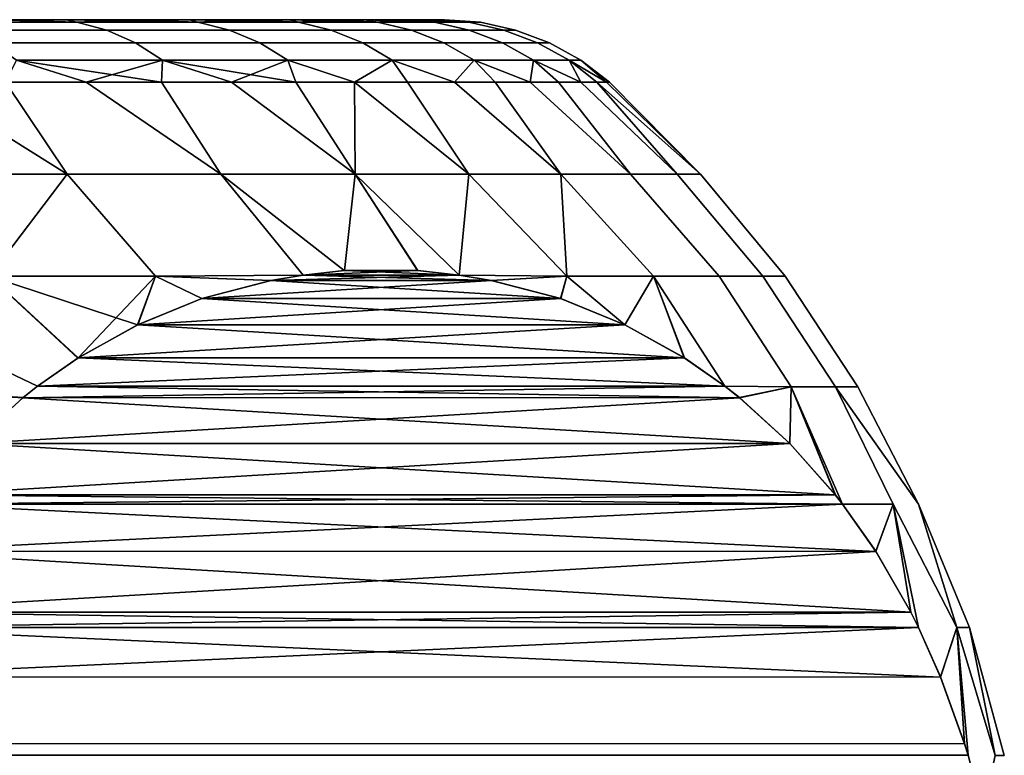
# Model space of a CAD drawing. Header units: metres. Extents: x -109 to 109, y -100 to 76.
# Tile 185 of 256: x -67.56 to -63.61, y 15.05 to 18. Entities that reach past the tile are written whole.
import ezdxf

# ---------------------------------------------------------------- set-up
doc = ezdxf.new("R2010")
doc.units = ezdxf.units.M
doc.layers.add('solid_21062310', color=7, linetype='CONTINUOUS')

msp = doc.modelspace()

# ---------------------------------------------------------------- linework, layer by layer
at = {"layer": 'solid_21062310'}
for points in [[(-67.8899, 17.989634, 6.502046), (-67.326698, 17.989634, 5.679869), (-67.648026, 18, 5.913934), (-67.94825, 18, 6.33997)], [(-67.8899, 17.989634, -6.502046), (-67.648026, 18, -5.913928), (-67.326698, 17.989634, -5.679869)], [(-67.326698, 17.989634, 5.679869), (-67.8899, 17.989634, 6.502046), (-67.777229, 17.958586, 6.587133), (-67.20665, 17.958586, 5.754197)], [(-67.8899, 17.989634, -6.502046), (-67.326698, 17.989634, -5.679869), (-67.20665, 17.958586, -5.754197), (-67.777229, 17.958586, -6.587133)], [(-67.702614, 18, 1.346286), (-67.648026, 18, 5.913934), (-67.369362, 18, 5.473486), (-67.611702, 18, 0.451956)], [(-67.611702, 18, -0.451954), (-67.369362, 18, 5.473486), (-67.369362, 18, -5.473479), (-67.648026, 18, -5.913928)], [(-67.326698, 17.989634, -5.679869), (-67.648026, 18, -5.913928), (-67.369362, 18, -5.473479)], [(-67.326698, 17.989634, 5.679869), (-67.369362, 18, 5.473486), (-67.648026, 18, 5.913934)], [(-67.611702, 18, -0.451954), (-67.611702, 18, 0.451956), (-67.369362, 18, 5.473486)], [(-67.111359, 18, 5.017728), (-67.111359, 18, -5.017721), (-67.369362, 18, -5.473479)], [(-67.326698, 17.989634, -5.679869), (-67.369362, 18, -5.473479), (-67.111359, 18, -5.017721)], [(-67.369362, 18, 5.473486), (-67.111359, 18, 5.017728), (-67.369362, 18, -5.473479)], [(-66.841759, 17.989634, 4.809234), (-67.111359, 18, 5.017728), (-67.369362, 18, 5.473486)], [(-66.841759, 17.989634, 4.809234), (-67.369362, 18, 5.473486), (-67.326698, 17.989634, 5.679869)], [(-67.326698, 17.989634, -5.679869), (-67.111359, 18, -5.017721), (-66.841759, 17.989634, -4.809234)], [(-66.841759, 17.989634, 4.809234), (-67.326698, 17.989634, 5.679869), (-67.20665, 17.958586, 5.754197), (-66.715363, 17.958586, 4.872169)], [(-67.326698, 17.989634, -5.679869), (-66.841759, 17.989634, -4.809234), (-66.715363, 17.958586, -4.872169), (-67.20665, 17.958586, -5.754197)], [(-66.875793, 18, 4.549977), (-66.875793, 18, -4.549971), (-67.111359, 18, -5.017721)], [(-66.841759, 17.989634, -4.809234), (-67.111359, 18, -5.017721), (-66.875793, 18, -4.549971)], [(-67.111359, 18, 5.017728), (-66.875793, 18, 4.549977), (-67.111359, 18, -5.017721)], [(-66.841759, 17.989634, 4.809234), (-66.875793, 18, 4.549977), (-67.111359, 18, 5.017728)], [(-66.664444, 18, 4.073552), (-66.664436, 18, -4.073545), (-66.875793, 18, -4.549971)], [(-66.841759, 17.989634, -4.809234), (-66.875793, 18, -4.549971), (-66.664436, 18, -4.073545)], [(-66.875793, 18, 4.549977), (-66.664444, 18, 4.073552), (-66.875793, 18, -4.549971)], [(-66.439217, 17.989634, 3.897569), (-66.664444, 18, 4.073552), (-66.875793, 18, 4.549977)], [(-66.439217, 17.989634, 3.897569), (-66.875793, 18, 4.549977), (-66.841759, 17.989634, 4.809234)], [(-66.841759, 17.989634, -4.809234), (-66.664436, 18, -4.073545), (-66.439217, 17.989634, -3.897569)], [(-66.439217, 17.989634, 3.897569), (-66.841759, 17.989634, 4.809234), (-66.715363, 17.958586, 4.872169), (-66.307556, 17.958586, 3.948573)], [(-66.841759, 17.989634, -4.809234), (-66.439217, 17.989634, -3.897569), (-66.307556, 17.958586, -3.948573), (-66.715363, 17.958586, -4.872169)], [(-66.664444, 18, 4.073552), (-66.477051, 18, 3.587205), (-66.664436, 18, -4.073545)], [(-66.439217, 17.989634, 3.897569), (-66.477051, 18, 3.587205), (-66.664444, 18, 4.073552)], [(-66.477051, 18, 3.587205), (-66.477043, 18, -3.587198), (-66.664436, 18, -4.073545)], [(-66.439217, 17.989634, -3.897569), (-66.664436, 18, -4.073545), (-66.477043, 18, -3.587198)], [(-66.477051, 18, 3.587205), (-66.312912, 18, 3.089879), (-66.477043, 18, -3.587198)], [(-66.122513, 17.989634, 2.95265), (-66.312912, 18, 3.089879), (-66.477051, 18, 3.587205)], [(-66.122513, 17.989634, 2.95265), (-66.477051, 18, 3.587205), (-66.439217, 17.989634, 3.897569)], [(-66.312912, 18, 3.089879), (-66.312904, 18, -3.089872), (-66.477043, 18, -3.587198)], [(-66.439217, 17.989634, -3.897569), (-66.477043, 18, -3.587198), (-66.312904, 18, -3.089872)], [(-66.439217, 17.989634, -3.897569), (-66.312904, 18, -3.089872), (-66.122513, 17.989634, -2.95265)], [(-66.122513, 17.989634, 2.95265), (-66.439217, 17.989634, 3.897569), (-66.307556, 17.958586, 3.948573), (-65.98671, 17.958586, 2.991289)], [(-66.439217, 17.989634, -3.897569), (-66.122513, 17.989634, -2.95265), (-65.98671, 17.958586, -2.991289), (-66.307556, 17.958586, -3.948573)], [(-66.312912, 18, 3.089879), (-66.173119, 18, 2.58517), (-66.312904, 18, -3.089872)], [(-66.122513, 17.989634, 2.95265), (-66.173119, 18, 2.58517), (-66.312912, 18, 3.089879)], [(-66.173119, 18, 2.58517), (-66.173119, 18, -2.585162), (-66.312904, 18, -3.089872)], [(-66.122513, 17.989634, -2.95265), (-66.312904, 18, -3.089872), (-66.173119, 18, -2.585162)], [(-66.058762, 18, 2.076672), (-66.058762, 18, -2.076664), (-66.173119, 18, -2.585162)], [(-66.122513, 17.989634, -2.95265), (-66.173119, 18, -2.585162), (-66.058762, 18, -2.076664)], [(-66.173119, 18, 2.58517), (-66.058762, 18, 2.076672), (-66.173119, 18, -2.585162)], [(-65.894341, 17.989634, 1.982541), (-66.058762, 18, 2.076672), (-66.173119, 18, 2.58517)], [(-65.894341, 17.989634, 1.982541), (-66.173119, 18, 2.58517), (-66.122513, 17.989634, 2.95265)], [(-66.122513, 17.989634, -2.95265), (-66.058762, 18, -2.076664), (-65.894341, 17.989634, -1.982541)], [(-65.894341, 17.989634, 1.982541), (-66.122513, 17.989634, 2.95265), (-65.98671, 17.958586, 2.991289), (-65.755554, 17.958586, 2.008485)], [(-66.122513, 17.989634, -2.95265), (-65.894341, 17.989634, -1.982541), (-65.755554, 17.958586, -2.008485), (-65.98671, 17.958586, -2.991289)], [(-65.969841, 18, 1.563115), (-65.969841, 18, -1.563107), (-66.058762, 18, -2.076664)], [(-65.894341, 17.989634, -1.982541), (-66.058762, 18, -2.076664), (-65.969841, 18, -1.563107)], [(-66.058762, 18, 2.076672), (-65.969841, 18, 1.563115), (-66.058762, 18, -2.076664)], [(-65.894341, 17.989634, 1.982541), (-65.969841, 18, 1.563115), (-66.058762, 18, 2.076672)], [(-65.905869, 18, 1.043324), (-65.905869, 18, -1.043317), (-65.969841, 18, -1.563107)], [(-65.75666, 17.989634, -0.995517), (-65.894341, 17.989634, -1.982541), (-65.969841, 18, -1.563107), (-65.905869, 18, -1.043317)], [(-65.969841, 18, 1.563115), (-65.905869, 18, 1.043324), (-65.969841, 18, -1.563107)], [(-65.75666, 17.989634, 0.995517), (-65.905869, 18, 1.043324), (-65.969841, 18, 1.563115)], [(-65.75666, 17.989634, 0.995517), (-65.969841, 18, 1.563115), (-65.894341, 17.989634, 1.982541)], [(-65.867218, 18, 0.521041), (-65.867218, 18, -0.521033), (-65.905869, 18, -1.043317)], [(-65.75666, 17.989634, -0.995517), (-65.905869, 18, -1.043317), (-65.867218, 18, -0.521033)], [(-65.905869, 18, 1.043324), (-65.867218, 18, 0.521041), (-65.905869, 18, -1.043317)], [(-65.75666, 17.989634, 0.995517), (-65.867218, 18, 0.521041), (-65.905869, 18, 1.043324)], [(-65.75666, 17.989634, 0.995517), (-65.894341, 17.989634, 1.982541), (-65.755554, 17.958586, 2.008485), (-65.616074, 17.958586, 1.008545)], [(-65.894341, 17.989634, -1.982541), (-65.75666, 17.989634, -0.995517), (-65.616074, 17.958586, -1.008545), (-65.755554, 17.958586, -2.008485)], [(-65.710632, 17.989634), (-65.854248, 18, 0.000004), (-65.867218, 18, -0.521033), (-65.867218, 18, 0.521041)], [(-65.710632, 17.989634), (-65.75666, 17.989634, -0.995517), (-65.867218, 18, -0.521033), (-65.854248, 18, 0.000004)], [(-65.710632, 17.989634), (-65.867218, 18, 0.521041), (-65.75666, 17.989634, 0.995517)], [(-65.710632, 17.989634), (-65.75666, 17.989634, 0.995517), (-65.616074, 17.958586, 1.008545), (-65.569443, 17.958586)], [(-65.75666, 17.989634, -0.995517), (-65.710632, 17.989634), (-65.569443, 17.958586), (-65.616074, 17.958586, -1.008545)], [(-67.20665, 17.958586, 5.754197), (-67.777229, 17.958586, 6.587133), (-67.669304, 17.907503, 6.668633), (-67.091667, 17.907503, 5.825392)], [(-67.777229, 17.958586, -6.587133), (-67.20665, 17.958586, -5.754197), (-67.091667, 17.907503, -5.825392), (-67.669304, 17.907503, -6.668633)], [(-66.715363, 17.958586, 4.872169), (-67.20665, 17.958586, 5.754197), (-67.091667, 17.907503, 5.825392), (-66.594307, 17.907503, 4.93245)], [(-67.20665, 17.958586, -5.754197), (-66.715363, 17.958586, -4.872169), (-66.594307, 17.907503, -4.93245), (-67.091667, 17.907503, -5.825392)], [(-66.307556, 17.958586, 3.948573), (-66.715363, 17.958586, 4.872169), (-66.594307, 17.907503, 4.93245), (-66.18145, 17.907503, 3.997427)], [(-66.715363, 17.958586, -4.872169), (-66.307556, 17.958586, -3.948573), (-66.18145, 17.907503, -3.997427), (-66.594307, 17.907503, -4.93245)], [(-65.98671, 17.958586, 2.991289), (-66.307556, 17.958586, 3.948573), (-66.18145, 17.907503, 3.997427), (-65.856636, 17.907503, 3.028299)], [(-66.307556, 17.958586, -3.948573), (-65.98671, 17.958586, -2.991289), (-65.856636, 17.907503, -3.028299), (-66.18145, 17.907503, -3.997427)], [(-65.755554, 17.958586, 2.008485), (-65.98671, 17.958586, 2.991289), (-65.856636, 17.907503, 3.028299), (-65.62262, 17.907503, 2.033335)], [(-65.98671, 17.958586, -2.991289), (-65.755554, 17.958586, -2.008485), (-65.62262, 17.907503, -2.033335), (-65.856636, 17.907503, -3.028299)], [(-65.616074, 17.958586, 1.008545), (-65.755554, 17.958586, 2.008485), (-65.62262, 17.907503, 2.033335), (-65.481407, 17.907503, 1.021023)], [(-65.755554, 17.958586, -2.008485), (-65.616074, 17.958586, -1.008545), (-65.481407, 17.907503, -1.021023), (-65.62262, 17.907503, -2.033335)], [(-65.569443, 17.958586), (-65.616074, 17.958586, 1.008545), (-65.481407, 17.907503, 1.021023), (-65.434204, 17.907503)], [(-65.616074, 17.958586, -1.008545), (-65.569443, 17.958586), (-65.434204, 17.907503), (-65.481407, 17.907503, -1.021023)], [(-67.091667, 17.907503, 5.825392), (-67.669304, 17.907503, 6.668633), (-67.568382, 17.837454, 6.744843), (-66.984154, 17.837454, 5.891965)], [(-67.669304, 17.907503, -6.668633), (-67.091667, 17.907503, -5.825392), (-66.984154, 17.837454, -5.891965), (-67.568382, 17.837454, -6.744843)], [(-66.594307, 17.907503, 4.93245), (-67.091667, 17.907503, 5.825392), (-66.984154, 17.837454, 5.891965), (-66.481102, 17.837454, 4.988819)], [(-67.091667, 17.907503, -5.825392), (-66.594307, 17.907503, -4.93245), (-66.481102, 17.837454, -4.988819), (-66.984154, 17.837454, -5.891965)], [(-66.18145, 17.907503, 3.997427), (-66.594307, 17.907503, 4.93245), (-66.481102, 17.837454, 4.988819), (-66.06353, 17.837454, 4.04311)], [(-66.594307, 17.907503, -4.93245), (-66.18145, 17.907503, -3.997427), (-66.06353, 17.837454, -4.04311), (-66.481102, 17.837454, -4.988819)], [(-65.856636, 17.907503, 3.028299), (-66.18145, 17.907503, 3.997427), (-66.06353, 17.837454, 4.04311), (-65.735001, 17.837454, 3.062907)], [(-66.18145, 17.907503, -3.997427), (-65.856636, 17.907503, -3.028299), (-65.735001, 17.837454, -3.062907), (-66.06353, 17.837454, -4.04311)], [(-65.62262, 17.907503, 2.033335), (-65.856636, 17.907503, 3.028299), (-65.735001, 17.837454, 3.062907), (-65.498314, 17.837454, 2.056572)], [(-65.856636, 17.907503, -3.028299), (-65.62262, 17.907503, -2.033335), (-65.498314, 17.837454, -2.056572), (-65.735001, 17.837454, -3.062907)], [(-65.481407, 17.907503, 1.021023), (-65.62262, 17.907503, 2.033335), (-65.498314, 17.837454, 2.056572), (-65.355484, 17.837454, 1.032691)], [(-65.62262, 17.907503, -2.033335), (-65.481407, 17.907503, -1.021023), (-65.355484, 17.837454, -1.032691), (-65.498314, 17.837454, -2.056572)], [(-65.434204, 17.907503), (-65.481407, 17.907503, 1.021023), (-65.355484, 17.837454, 1.032691), (-65.307739, 17.837454)], [(-65.481407, 17.907503, -1.021023), (-65.434204, 17.907503), (-65.307739, 17.837454), (-65.355484, 17.837454, -1.032691)], [(-67.568382, 17.837454, 6.744843), (-67.611946, 17.75, 6.989633), (-67.289429, 17.75, 6.558806)], [(-67.568382, 17.837454, -6.744843), (-67.289429, 17.75, -6.558806), (-67.611946, 17.75, -6.989633)], [(-67.568382, 17.837454, 6.744843), (-67.289429, 17.75, 6.558806), (-66.987785, 17.75, 6.113122)], [(-66.984154, 17.837454, 5.891965), (-67.568382, 17.837454, 6.744843), (-66.987785, 17.75, 6.113122)], [(-67.568382, 17.837454, -6.744843), (-66.984154, 17.837454, -5.891965), (-67.289429, 17.75, -6.558806)], [(-66.984154, 17.837454, -5.891965), (-66.987785, 17.75, -6.113122), (-67.289429, 17.75, -6.558806)], [(-66.984154, 17.837454, 5.891965), (-66.987785, 17.75, 6.113122), (-66.707687, 17.75, 5.653589)], [(-66.984154, 17.837454, -5.891965), (-66.707687, 17.75, -5.653589), (-66.987785, 17.75, -6.113122)], [(-66.984154, 17.837454, 5.891965), (-66.707687, 17.75, 5.653589), (-66.449768, 17.75, 5.18125)], [(-66.481102, 17.837454, 4.988819), (-66.984154, 17.837454, 5.891965), (-66.449768, 17.75, 5.18125)], [(-66.984154, 17.837454, -5.891965), (-66.481102, 17.837454, -4.988819), (-66.707687, 17.75, -5.653589)], [(-66.481102, 17.837454, -4.988819), (-66.449768, 17.75, -5.18125), (-66.707687, 17.75, -5.653589)], [(-66.481102, 17.837454, 4.988819), (-66.449768, 17.75, 5.18125), (-66.214615, 17.75, 4.697173)], [(-66.06353, 17.837454, 4.04311), (-66.481102, 17.837454, 4.988819), (-66.214615, 17.75, 4.697173), (-66.002769, 17.75, 4.202455)], [(-66.481102, 17.837454, -4.988819), (-66.214615, 17.75, -4.697173), (-66.449768, 17.75, -5.18125)], [(-66.481102, 17.837454, -4.988819), (-66.06353, 17.837454, -4.04311), (-66.214615, 17.75, -4.697173)], [(-66.06353, 17.837454, -4.04311), (-66.002769, 17.75, -4.202455), (-66.214615, 17.75, -4.697173)], [(-66.06353, 17.837454, 4.04311), (-66.002769, 17.75, 4.202455), (-65.814697, 17.75, 3.698217)], [(-65.735001, 17.837454, 3.062907), (-66.06353, 17.837454, 4.04311), (-65.814697, 17.75, 3.698217), (-65.650833, 17.75, 3.185601)], [(-66.06353, 17.837454, -4.04311), (-65.814697, 17.75, -3.698217), (-66.002769, 17.75, -4.202455)], [(-66.06353, 17.837454, -4.04311), (-65.735001, 17.837454, -3.062907), (-65.814697, 17.75, -3.698217)], [(-65.735001, 17.837454, -3.062907), (-65.650833, 17.75, -3.185601), (-65.814697, 17.75, -3.698217)], [(-65.735001, 17.837454, 3.062907), (-65.650833, 17.75, 3.185601), (-65.511543, 17.75, 2.665768)], [(-65.498314, 17.837454, 2.056572), (-65.735001, 17.837454, 3.062907), (-65.511543, 17.75, 2.665768), (-65.397148, 17.75, 2.139897)], [(-65.735001, 17.837454, -3.062907), (-65.511543, 17.75, -2.665769), (-65.650833, 17.75, -3.185601)], [(-65.735001, 17.837454, -3.062907), (-65.498314, 17.837454, -2.056572), (-65.511543, 17.75, -2.665769)], [(-65.498314, 17.837454, -2.056572), (-65.397148, 17.75, -2.139898), (-65.511543, 17.75, -2.665769)], [(-65.498314, 17.837454, 2.056572), (-65.397148, 17.75, 2.139897), (-65.307899, 17.75, 1.609179)], [(-65.355484, 17.837454, 1.032691), (-65.498314, 17.837454, 2.056572), (-65.307899, 17.75, 1.609179), (-65.244011, 17.75, 1.074815)], [(-65.498314, 17.837454, -2.056572), (-65.307899, 17.75, -1.609179), (-65.397148, 17.75, -2.139898)], [(-65.498314, 17.837454, -2.056572), (-65.355484, 17.837454, -1.032691), (-65.307899, 17.75, -1.609179)], [(-65.355484, 17.837454, 1.032691), (-65.244011, 17.75, 1.074815), (-65.20562, 17.75, 0.538017)], [(-65.307739, 17.837454), (-65.355484, 17.837454, 1.032691), (-65.20562, 17.75, 0.538017), (-65.19281, 17.75, 0)], [(-65.355484, 17.837454, -1.032691), (-65.20562, 17.75, -0.538017), (-65.244011, 17.75, -1.074816)], [(-65.355484, 17.837454, -1.032691), (-65.307739, 17.837454), (-65.20562, 17.75, -0.538017)], [(-65.355484, 17.837454, -1.032691), (-65.244011, 17.75, -1.074816), (-65.307899, 17.75, -1.609179)], [(-65.307739, 17.837454), (-65.19281, 17.75, 0), (-65.20562, 17.75, -0.538017)], [(-67.95459, 17.75, 7.404627), (-68.316597, 17.75, 7.802847), (-68.055397, 17.381361, 8.073864), (-67.365662, 17.381361, 7.284393)], [(-67.95459, 17.75, -7.404627), (-67.365662, 17.381361, -7.284393), (-67.677292, 16.972231, -8.164341), (-68.055397, 17.381361, -8.073864)], [(-67.611946, 17.75, 6.989633), (-67.95459, 17.75, 7.404627), (-67.365662, 17.381361, 7.284393)], [(-67.95459, 17.75, -7.404627), (-67.611946, 17.75, -6.989633), (-67.365662, 17.381361, -7.284393)], [(-67.289429, 17.75, 6.558806), (-67.611946, 17.75, 6.989633), (-67.365662, 17.381361, 7.284393), (-66.749466, 17.381361, 6.436272)], [(-67.611946, 17.75, -6.989633), (-67.289429, 17.75, -6.558806), (-66.749466, 17.381361, -6.436272), (-67.365662, 17.381361, -7.284393)], [(-66.987785, 17.75, 6.113122), (-67.289429, 17.75, 6.558806), (-66.749466, 17.381361, 6.436272)], [(-67.289429, 17.75, -6.558806), (-66.987785, 17.75, -6.113122), (-66.749466, 17.381361, -6.436272)], [(-66.707687, 17.75, 5.653589), (-66.987785, 17.75, 6.113122), (-66.749466, 17.381361, 6.436272), (-66.211777, 17.381361, 5.53633)], [(-66.987785, 17.75, -6.113122), (-66.707687, 17.75, -5.653589), (-66.211777, 17.381361, -5.53633), (-66.749466, 17.381361, -6.436272)], [(-66.449768, 17.75, 5.18125), (-66.707687, 17.75, 5.653589), (-66.211777, 17.381361, 5.53633)], [(-66.707687, 17.75, -5.653589), (-66.449768, 17.75, -5.18125), (-66.211777, 17.381361, -5.53633)], [(-66.214615, 17.75, 4.697173), (-66.449768, 17.75, 5.18125), (-66.211777, 17.381361, 5.53633), (-65.75692, 17.381361, 4.591813)], [(-66.449768, 17.75, -5.18125), (-66.214615, 17.75, -4.697173), (-66.211777, 17.381361, -5.53633)], [(-66.214615, 17.75, -4.697173), (-65.75692, 17.381361, -4.591813), (-65.796005, 16.976854, -5.460135), (-66.211777, 17.381361, -5.53633)], [(-66.002769, 17.75, 4.202455), (-66.214615, 17.75, 4.697173), (-65.75692, 17.381361, 4.591813)], [(-66.214615, 17.75, -4.697173), (-66.002769, 17.75, -4.202455), (-65.75692, 17.381361, -4.591813)], [(-65.814697, 17.75, 3.698217), (-66.002769, 17.75, 4.202455), (-65.75692, 17.381361, 4.591813), (-65.388557, 17.381361, 3.610326)], [(-66.002769, 17.75, -4.202455), (-65.814697, 17.75, -3.698217), (-65.388557, 17.381361, -3.610326), (-65.75692, 17.381361, -4.591813)], [(-65.650833, 17.75, 3.185601), (-65.814697, 17.75, 3.698217), (-65.388557, 17.381361, 3.610326)], [(-65.814697, 17.75, -3.698217), (-65.650833, 17.75, -3.185601), (-65.388557, 17.381361, -3.610326)], [(-65.511543, 17.75, 2.665768), (-65.650833, 17.75, 3.185601), (-65.388557, 17.381361, 3.610326), (-65.109665, 17.381361, 2.59977)], [(-65.650833, 17.75, -3.185601), (-65.511543, 17.75, -2.665769), (-65.109665, 17.381361, -2.59977), (-65.388557, 17.381361, -3.610326)], [(-65.397148, 17.75, 2.139897), (-65.511543, 17.75, 2.665768), (-65.109665, 17.381361, 2.59977)], [(-65.511543, 17.75, -2.665769), (-65.397148, 17.75, -2.139898), (-65.109665, 17.381361, -2.59977)], [(-65.307899, 17.75, 1.609179), (-65.397148, 17.75, 2.139897), (-65.109665, 17.381361, 2.59977), (-64.922478, 17.381361, 1.568282)], [(-65.397148, 17.75, -2.139898), (-65.307899, 17.75, -1.609179), (-64.922478, 17.381361, -1.568282), (-65.109665, 17.381361, -2.59977)], [(-65.244011, 17.75, 1.074815), (-65.307899, 17.75, 1.609179), (-64.922478, 17.381361, 1.568282)], [(-65.307899, 17.75, -1.609179), (-65.244011, 17.75, -1.074816), (-64.922478, 17.381361, -1.568282)], [(-65.244011, 17.75, 1.074815), (-64.922478, 17.381361, 1.568282), (-64.828506, 17.381361, 0.524167)], [(-65.20562, 17.75, 0.538017), (-65.244011, 17.75, 1.074815), (-64.828506, 17.381361, 0.524167)], [(-65.244011, 17.75, -1.074816), (-65.20562, 17.75, -0.538017), (-64.828506, 17.381361, -0.524167), (-64.922478, 17.381361, -1.568282)], [(-65.19281, 17.75, 0), (-65.20562, 17.75, 0.538017), (-64.828506, 17.381361, 0.524167)], [(-65.20562, 17.75, -0.538017), (-65.19281, 17.75, 0), (-64.828506, 17.381361, -0.524167)], [(-65.19281, 17.75, 0), (-64.828506, 17.381361, 0.524167), (-64.828506, 17.381361, -0.524167)], [(-68.055397, 17.381361, 8.073864), (-67.67794, 16.972231, 8.165041), (-67.011971, 16.972231, 7.380653), (-67.365662, 17.381361, 7.284393)], [(-67.365662, 17.381361, -7.284393), (-67.01133, 16.972231, -7.379821), (-67.321747, 16.644962, -8.102802), (-67.677292, 16.972231, -8.164341)], [(-67.365662, 17.381361, -7.284393), (-66.749466, 17.381361, -6.436272), (-66.41993, 16.976851, -6.5408), (-67.01133, 16.972231, -7.379821)], [(-67.365662, 17.381361, 7.284393), (-67.011971, 16.972231, 7.380653), (-66.420502, 16.976851, 6.541797), (-66.749466, 17.381361, 6.436272)], [(-66.749466, 17.381361, -6.436272), (-66.211777, 17.381361, -5.53633), (-66.254517, 16.994656, -6.254296), (-66.41993, 16.976851, -6.5408)], [(-66.211777, 17.381361, 5.53633), (-66.749466, 17.381361, 6.436272), (-66.255592, 16.994631, 6.256166), (-65.962334, 16.99468, 5.748225)], [(-66.749466, 17.381361, 6.436272), (-66.420502, 16.976851, 6.541797), (-66.255592, 16.994631, 6.256166)], [(-66.211777, 17.381361, -5.53633), (-65.960953, 16.99461, -5.745834), (-66.254517, 16.994656, -6.254296)], [(-66.211777, 17.381361, -5.53633), (-65.796005, 16.976854, -5.460135), (-65.960953, 16.99461, -5.745834)], [(-66.211777, 17.381361, 5.53633), (-65.796051, 16.976845, 5.460221), (-65.36422, 16.972231, 4.526704), (-65.75692, 17.381361, 4.591813)], [(-66.211777, 17.381361, 5.53633), (-65.962334, 16.99468, 5.748225), (-65.796051, 16.976845, 5.460221)], [(-65.75692, 17.381361, -4.591813), (-65.364197, 16.972231, -4.526659), (-65.796005, 16.976854, -5.460135)], [(-65.75692, 17.381361, -4.591813), (-65.388557, 17.381361, -3.610326), (-65.364197, 16.972231, -4.526659)], [(-65.75692, 17.381361, 4.591813), (-65.36422, 16.972231, 4.526704), (-65.017273, 16.972231, 3.555785), (-65.388557, 17.381361, 3.610326)], [(-65.131714, 16.777517, -4.309555), (-65.364197, 16.972231, -4.526659), (-65.388557, 17.381361, -3.610326), (-65.017258, 16.972231, -3.555738)], [(-65.388557, 17.381361, -3.610326), (-65.109665, 17.381361, -2.59977), (-64.754791, 16.972231, -2.558658), (-65.017258, 16.972231, -3.555738)], [(-65.388557, 17.381361, 3.610326), (-65.017273, 16.972231, 3.555785), (-64.754799, 16.972231, 2.558705), (-65.109665, 17.381361, 2.59977)], [(-65.109665, 17.381361, -2.59977), (-64.922478, 17.381361, -1.568282), (-64.578735, 16.972231, -1.542753), (-64.754791, 16.972231, -2.558658)], [(-65.109665, 17.381361, 2.59977), (-64.754799, 16.972231, 2.558705), (-64.578743, 16.972231, 1.542802), (-64.922478, 17.381361, 1.568282)], [(-64.922478, 17.381361, -1.568282), (-64.828506, 17.381361, -0.524167), (-64.490379, 16.972231, -0.515499), (-64.578735, 16.972231, -1.542753)], [(-64.922478, 17.381361, 1.568282), (-64.578743, 16.972231, 1.542802), (-64.490379, 16.972231, 0.515548), (-64.828506, 17.381361, 0.524167)], [(-64.828506, 17.381361, -0.524167), (-64.828506, 17.381361, 0.524167), (-64.490379, 16.972231, 0.515548), (-64.490379, 16.972231, -0.515499)], [(-67.322548, 16.644457, 8.104186), (-67.67794, 16.972231, 8.165041), (-68.408546, 16.972231, 8.889602), (-67.484184, 16.531847, 8.384145)], [(-67.543098, 16.485342, 8.486194), (-67.484184, 16.531847, 8.384145), (-68.408546, 16.972231, 8.889602), (-68.227036, 16.529663, 9.119469)], [(-68.407913, 16.972231, -8.889027), (-67.484177, 16.53183, -8.38413), (-67.54229, 16.485981, -8.484785), (-68.227066, 16.529663, -9.119495)], [(-68.407913, 16.972231, -8.889027), (-67.677292, 16.972231, -8.164341), (-67.321747, 16.644962, -8.102802), (-67.484177, 16.53183, -8.38413)], [(-67.083595, 16.777451, 7.690314), (-67.011971, 16.972231, 7.380653), (-67.67794, 16.972231, 8.165041)], [(-67.083595, 16.777451, 7.690314), (-67.67794, 16.972231, 8.165041), (-67.322548, 16.644457, 8.104186)], [(-67.01133, 16.972231, -7.379821), (-67.083115, 16.777748, -7.689479), (-67.321747, 16.644962, -8.102802)], [(-67.083595, 16.777451, 7.690314), (-66.826515, 16.882553, 7.24503), (-67.011971, 16.972231, 7.380653)], [(-67.01133, 16.972231, -7.379821), (-66.826363, 16.882639, -7.244762), (-67.083115, 16.777748, -7.689479)], [(-66.549553, 16.954845, 6.765324), (-66.420502, 16.976851, 6.541797), (-67.011971, 16.972231, 7.380653)], [(-66.826515, 16.882553, 7.24503), (-66.549553, 16.954845, 6.765324), (-67.011971, 16.972231, 7.380653)], [(-67.01133, 16.972231, -7.379821), (-66.41993, 16.976851, -6.5408), (-66.549126, 16.954859, -6.764576)], [(-67.01133, 16.972231, -7.379821), (-66.549126, 16.954859, -6.764576), (-66.826363, 16.882639, -7.244762)], [(-66.549553, 16.954845, 6.765324), (-65.796051, 16.976845, 5.460221), (-66.420502, 16.976851, 6.541797)], [(-66.549553, 16.954845, 6.765324), (-65.667236, 16.954994, 5.237101), (-65.796051, 16.976845, 5.460221)], [(-65.665863, 16.954721, -5.234728), (-66.549126, 16.954859, -6.764576), (-66.41993, 16.976851, -6.5408)], [(-66.420502, 16.976851, 6.541797), (-65.796051, 16.976845, 5.460221), (-65.962334, 16.99468, 5.748225)], [(-66.420502, 16.976851, 6.541797), (-65.962334, 16.99468, 5.748225), (-66.255592, 16.994631, 6.256166)], [(-65.796005, 16.976854, -5.460135), (-66.41993, 16.976851, -6.5408), (-66.254517, 16.994656, -6.254296)], [(-65.665863, 16.954721, -5.234728), (-66.41993, 16.976851, -6.5408), (-65.796005, 16.976854, -5.460135)], [(-65.796005, 16.976854, -5.460135), (-66.254517, 16.994656, -6.254296), (-65.960953, 16.99461, -5.745834)], [(-65.667236, 16.954994, 5.237101), (-65.36422, 16.972231, 4.526704), (-65.796051, 16.976845, 5.460221)], [(-65.665863, 16.954721, -5.234728), (-65.796005, 16.976854, -5.460135), (-65.364197, 16.972231, -4.526659)], [(-65.667236, 16.954994, 5.237101), (-65.38958, 16.882828, 4.756185), (-65.36422, 16.972231, 4.526704)], [(-65.388367, 16.882431, -4.754081), (-65.665863, 16.954721, -5.234728), (-65.364197, 16.972231, -4.526659)], [(-65.38958, 16.882828, 4.756185), (-65.132591, 16.777903, 4.311066), (-65.36422, 16.972231, 4.526704)], [(-65.131714, 16.777517, -4.309555), (-65.388367, 16.882431, -4.754081), (-65.364197, 16.972231, -4.526659)], [(-65.132591, 16.777903, 4.311066), (-64.893784, 16.645052, 3.897441), (-65.017273, 16.972231, 3.555785), (-65.36422, 16.972231, 4.526704)], [(-65.131714, 16.777517, -4.309555), (-65.017258, 16.972231, -3.555738), (-64.893204, 16.64468, -3.896437)], [(-64.465836, 16.529663, 2.604889), (-64.754799, 16.972231, 2.558705), (-65.017273, 16.972231, 3.555785), (-64.731209, 16.53183, 3.615861)], [(-64.893784, 16.645052, 3.897441), (-64.731209, 16.53183, 3.615861), (-65.017273, 16.972231, 3.555785)], [(-64.465851, 16.529663, -2.604983), (-64.731262, 16.531847, -3.615945), (-65.017258, 16.972231, -3.555738), (-64.754791, 16.972231, -2.558658)], [(-64.893204, 16.64468, -3.896437), (-65.017258, 16.972231, -3.555738), (-64.731262, 16.531847, -3.615945)], [(-64.287704, 16.529663, 1.570524), (-64.578743, 16.972231, 1.542802), (-64.754799, 16.972231, 2.558705), (-64.465836, 16.529663, 2.604889)], [(-64.28772, 16.529663, -1.570619), (-64.465851, 16.529663, -2.604983), (-64.754791, 16.972231, -2.558658), (-64.578735, 16.972231, -1.542753)], [(-64.198318, 16.529663, 0.524747), (-64.490379, 16.972231, 0.515548), (-64.578743, 16.972231, 1.542802), (-64.287704, 16.529663, 1.570524)], [(-64.198326, 16.529663, -0.524843), (-64.28772, 16.529663, -1.570619), (-64.578735, 16.972231, -1.542753), (-64.490379, 16.972231, -0.515499)], [(-64.198318, 16.529663, 0.524747), (-64.198326, 16.529663, -0.524843), (-64.490379, 16.972231, -0.515499), (-64.490379, 16.972231, 0.515548)], [(-66.826515, 16.882553, 7.24503), (-65.38958, 16.882828, 4.756185), (-66.549553, 16.954845, 6.765324)], [(-65.665863, 16.954721, -5.234728), (-66.826363, 16.882639, -7.244762), (-66.549126, 16.954859, -6.764576)], [(-65.388367, 16.882431, -4.754081), (-66.826363, 16.882639, -7.244762), (-65.665863, 16.954721, -5.234728)], [(-66.549553, 16.954845, 6.765324), (-65.38958, 16.882828, 4.756185), (-65.667236, 16.954994, 5.237101)], [(-67.083595, 16.777451, 7.690314), (-65.132591, 16.777903, 4.311066), (-66.826515, 16.882553, 7.24503)], [(-65.388367, 16.882431, -4.754081), (-67.083115, 16.777748, -7.689479), (-66.826363, 16.882639, -7.244762)], [(-65.131714, 16.777517, -4.309555), (-67.083115, 16.777748, -7.689479), (-65.388367, 16.882431, -4.754081)], [(-66.826515, 16.882553, 7.24503), (-65.132591, 16.777903, 4.311066), (-65.38958, 16.882828, 4.756185)], [(-67.083595, 16.777451, 7.690314), (-67.322548, 16.644457, 8.104186), (-64.893784, 16.645052, 3.897441)], [(-65.131714, 16.777517, -4.309555), (-67.321747, 16.644962, -8.102802), (-67.083115, 16.777748, -7.689479)], [(-65.131714, 16.777517, -4.309555), (-64.893204, 16.64468, -3.896437), (-67.321747, 16.644962, -8.102802)], [(-67.083595, 16.777451, 7.690314), (-64.893784, 16.645052, 3.897441), (-65.132591, 16.777903, 4.311066)], [(-67.484184, 16.531847, 8.384145), (-64.731209, 16.53183, 3.615861), (-64.893784, 16.645052, 3.897441)], [(-67.322548, 16.644457, 8.104186), (-67.484184, 16.531847, 8.384145), (-64.893784, 16.645052, 3.897441)], [(-64.731262, 16.531847, -3.615945), (-67.484177, 16.53183, -8.38413), (-67.321747, 16.644962, -8.102802)], [(-64.893204, 16.64468, -3.896437), (-64.731262, 16.531847, -3.615945), (-67.321747, 16.644962, -8.102802)], [(-68.227066, 16.529663, -9.119495), (-67.54229, 16.485981, -8.484785), (-67.743942, 16.30254, -8.834069)], [(-67.74469, 16.301785, 8.835362), (-67.543098, 16.485342, 8.486194), (-68.227036, 16.529663, 9.119469)], [(-67.543098, 16.485342, 8.486194), (-64.731209, 16.53183, 3.615861), (-67.484184, 16.531847, 8.384145)], [(-67.543098, 16.485342, 8.486194), (-64.673119, 16.485998, 3.515244), (-64.731209, 16.53183, 3.615861)], [(-64.672623, 16.485571, -3.51438), (-67.54229, 16.485981, -8.484785), (-67.484177, 16.53183, -8.38413)], [(-64.672623, 16.485571, -3.51438), (-67.484177, 16.53183, -8.38413), (-64.731262, 16.531847, -3.615945)], [(-64.672623, 16.485571, -3.51438), (-64.731262, 16.531847, -3.615945), (-64.465851, 16.529663, -2.604983)], [(-64.465836, 16.529663, 2.604889), (-64.731209, 16.53183, 3.615861), (-64.673119, 16.485998, 3.515244)], [(-64.465836, 16.529663, 2.604889), (-64.673119, 16.485998, 3.515244), (-64.471382, 16.302475, 3.165819)], [(-64.470901, 16.301991, -3.164996), (-64.672623, 16.485571, -3.51438), (-64.465851, 16.529663, -2.604983)], [(-64.465836, 16.529663, 2.604889), (-64.471382, 16.302475, 3.165819), (-64.289223, 16.096863, 2.850309)], [(-64.470901, 16.301991, -3.164996), (-64.465851, 16.529663, -2.604983), (-64.288818, 16.096367, -2.849618)], [(-64.28772, 16.529663, -1.570619), (-64.057823, 16.058638, -1.690798), (-64.259979, 16.059362, -2.799659), (-64.465851, 16.529663, -2.604983)], [(-64.465851, 16.529663, -2.604983), (-64.259979, 16.059362, -2.799659), (-64.288818, 16.096367, -2.849618)], [(-64.287704, 16.529663, 1.570524), (-64.465836, 16.529663, 2.604889), (-64.259987, 16.059374, 2.79968), (-64.057831, 16.058638, 1.690855)], [(-64.465836, 16.529663, 2.604889), (-64.289223, 16.096863, 2.850309), (-64.259987, 16.059374, 2.79968)], [(-64.28772, 16.529663, -1.570619), (-63.956188, 16.058638, -0.565107), (-63.802372, 15.564455, -1.142756), (-64.057823, 16.058638, -1.690798)], [(-64.28772, 16.529663, -1.570619), (-64.198326, 16.529663, -0.524843), (-63.956188, 16.058638, -0.565107)], [(-64.287704, 16.529663, 1.570524), (-64.057831, 16.058638, 1.690855), (-63.802376, 15.564455, 1.142785), (-63.956192, 16.058638, 0.565164)], [(-64.198318, 16.529663, 0.524747), (-64.287704, 16.529663, 1.570524), (-63.956192, 16.058638, 0.565164)], [(-64.198326, 16.529663, -0.524843), (-64.198318, 16.529663, 0.524747), (-63.956192, 16.058638, 0.565164), (-63.956188, 16.058638, -0.565107)], [(-67.74469, 16.301785, 8.835362), (-64.471382, 16.302475, 3.165819), (-67.543098, 16.485342, 8.486194)], [(-64.672623, 16.485571, -3.51438), (-67.743942, 16.30254, -8.834069), (-67.54229, 16.485981, -8.484785)], [(-64.470901, 16.301991, -3.164996), (-67.743942, 16.30254, -8.834069), (-64.672623, 16.485571, -3.51438)], [(-67.543098, 16.485342, 8.486194), (-64.471382, 16.302475, 3.165819), (-64.673119, 16.485998, 3.515244)], [(-67.74469, 16.301785, 8.835362), (-67.926773, 16.096098, 9.150729), (-64.289223, 16.096863, 2.850309)], [(-64.470901, 16.301991, -3.164996), (-67.926048, 16.097019, -9.149484), (-67.743942, 16.30254, -8.834069)], [(-64.470901, 16.301991, -3.164996), (-64.288818, 16.096367, -2.849618), (-67.926048, 16.097019, -9.149484)], [(-67.74469, 16.301785, 8.835362), (-64.289223, 16.096863, 2.850309), (-64.471382, 16.302475, 3.165819)], [(-67.955406, 16.059353, 9.200329), (-64.259987, 16.059374, 2.79968), (-64.289223, 16.096863, 2.850309)], [(-67.926773, 16.096098, 9.150729), (-67.955406, 16.059353, 9.200329), (-64.289223, 16.096863, 2.850309)], [(-64.259979, 16.059362, -2.799659), (-67.955399, 16.059381, -9.200318), (-67.926048, 16.097019, -9.149484)], [(-64.288818, 16.096367, -2.849618), (-64.259979, 16.059362, -2.799659), (-67.926048, 16.097019, -9.149484)], [(-68.088928, 15.869287, 9.431595), (-64.126991, 15.870123, 2.569326), (-64.259987, 16.059374, 2.79968)], [(-68.088928, 15.869287, 9.431595), (-64.259987, 16.059374, 2.79968), (-67.955406, 16.059353, 9.200329)], [(-64.126678, 15.869637, -2.568784), (-68.088249, 15.870354, -9.430427), (-67.955399, 16.059381, -9.200318)], [(-64.126678, 15.869637, -2.568784), (-67.955399, 16.059381, -9.200318), (-64.259979, 16.059362, -2.799659)], [(-64.057831, 16.058638, 1.690855), (-64.259987, 16.059374, 2.79968), (-64.126991, 15.870123, 2.569326)], [(-64.126678, 15.869637, -2.568784), (-64.259979, 16.059362, -2.799659), (-64.057823, 16.058638, -1.690798)], [(-64.057831, 16.058638, 1.690855), (-64.126991, 15.870123, 2.569326), (-63.986439, 15.626826, 2.325873)], [(-64.126678, 15.869637, -2.568784), (-64.057823, 16.058638, -1.690798), (-63.986202, 15.626369, -2.325463)], [(-64.057831, 16.058638, 1.690855), (-63.955601, 15.565061, 2.272462), (-63.867317, 15.366718, 2.119551), (-63.802376, 15.564455, 1.142785)], [(-64.057831, 16.058638, 1.690855), (-63.986439, 15.626826, 2.325873), (-63.955601, 15.565061, 2.272462)], [(-64.057823, 16.058638, -1.690798), (-63.802372, 15.564455, -1.142756), (-63.867149, 15.366306, -2.119261), (-63.955597, 15.565057, -2.272456)], [(-64.057823, 16.058638, -1.690798), (-63.955597, 15.565057, -2.272456), (-63.986202, 15.626369, -2.325463)], [(-63.956192, 16.058638, 0.565164), (-63.802376, 15.564455, 1.142785), (-63.751053, 15.564455, 0.000014)], [(-63.956188, 16.058638, -0.565107), (-63.956192, 16.058638, 0.565164), (-63.751053, 15.564455, 0.000014)], [(-63.956188, 16.058638, -0.565107), (-63.751053, 15.564455, 0.000014), (-63.64851, 15.052671, -0.968497), (-63.802372, 15.564455, -1.142756)], [(-68.088928, 15.869287, 9.431595), (-68.229378, 15.626023, 9.674856), (-63.986439, 15.626826, 2.325873)], [(-64.126678, 15.869637, -2.568784), (-68.228836, 15.627045, -9.673918), (-68.088249, 15.870354, -9.430427)], [(-64.126678, 15.869637, -2.568784), (-63.986202, 15.626369, -2.325463), (-68.228836, 15.627045, -9.673918)], [(-68.088928, 15.869287, 9.431595), (-63.986439, 15.626826, 2.325873), (-64.126991, 15.870123, 2.569326)], [(-68.259804, 15.565052, 9.727561), (-63.955601, 15.565061, 2.272462), (-63.986439, 15.626826, 2.325873)], [(-68.229378, 15.626023, 9.674856), (-68.259804, 15.565052, 9.727561), (-63.986439, 15.626826, 2.325873)], [(-63.955597, 15.565057, -2.272456), (-68.259781, 15.565064, -9.72752), (-68.228836, 15.627045, -9.673918)], [(-63.986202, 15.626369, -2.325463), (-63.955597, 15.565057, -2.272456), (-68.228836, 15.627045, -9.673918)], [(-68.348351, 15.366032, 9.880936), (-63.867317, 15.366718, 2.119551), (-63.955601, 15.565061, 2.272462)], [(-68.348351, 15.366032, 9.880936), (-63.955601, 15.565061, 2.272462), (-68.259804, 15.565052, 9.727561)], [(-63.867149, 15.366306, -2.119261), (-68.348015, 15.366855, -9.880346), (-68.259781, 15.565064, -9.72752)], [(-63.867149, 15.366306, -2.119261), (-68.259781, 15.565064, -9.72752), (-63.955597, 15.565057, -2.272456)], [(-63.802376, 15.564455, 1.142785), (-63.867317, 15.366718, 2.119551), (-63.771202, 15.099483, 1.953077)], [(-63.867149, 15.366306, -2.119261), (-63.802372, 15.564455, -1.142756), (-63.771095, 15.099133, -1.952888)], [(-63.802376, 15.564455, 1.142785), (-63.757164, 15.052974, 1.928762), (-63.698292, 14.824078, 1.826793), (-63.64851, 15.052671, 0.968518)], [(-63.802376, 15.564455, 1.142785), (-63.771202, 15.099483, 1.953077), (-63.757164, 15.052974, 1.928762)], [(-63.751053, 15.564455, 0.000014), (-63.802376, 15.564455, 1.142785), (-63.64851, 15.052671, 0.968518), (-63.612068, 15.052671, 0.000011)], [(-63.802372, 15.564455, -1.142756), (-63.64851, 15.052671, -0.968497), (-63.698231, 14.823805, -1.826687), (-63.757164, 15.052972, -1.92876)], [(-63.802372, 15.564455, -1.142756), (-63.757164, 15.052972, -1.92876), (-63.771095, 15.099133, -1.952888)], [(-63.751053, 15.564455, 0.000014), (-63.612068, 15.052671, 0.000011), (-63.64851, 15.052671, -0.968497)], [(-68.444351, 15.098951, 10.047214), (-63.771202, 15.099483, 1.953077), (-63.867317, 15.366718, 2.119551), (-68.348351, 15.366032, 9.880936)], [(-63.771095, 15.099133, -1.952888), (-68.444168, 15.099533, -10.046894), (-68.348015, 15.366855, -9.880346), (-63.867149, 15.366306, -2.119261)], [(-68.444351, 15.098951, 10.047214), (-68.458229, 15.052972, 10.071246), (-63.757164, 15.052974, 1.928762), (-63.771202, 15.099483, 1.953077)], [(-63.771095, 15.099133, -1.952888), (-63.757164, 15.052972, -1.92876), (-68.458221, 15.052974, -10.071234), (-68.444168, 15.099533, -10.046894)], [(-68.458229, 15.052972, 10.071246), (-68.517174, 14.823749, 10.173345), (-63.698292, 14.824078, 1.826793), (-63.757164, 15.052974, 1.928762)], [(-63.757164, 15.052972, -1.92876), (-63.698231, 14.823805, -1.826687), (-68.517105, 14.824026, -10.173218), (-68.458221, 15.052974, -10.071234)]]:
    msp.add_3dface(points, dxfattribs=at)

doc.saveas('drawing.dxf')
